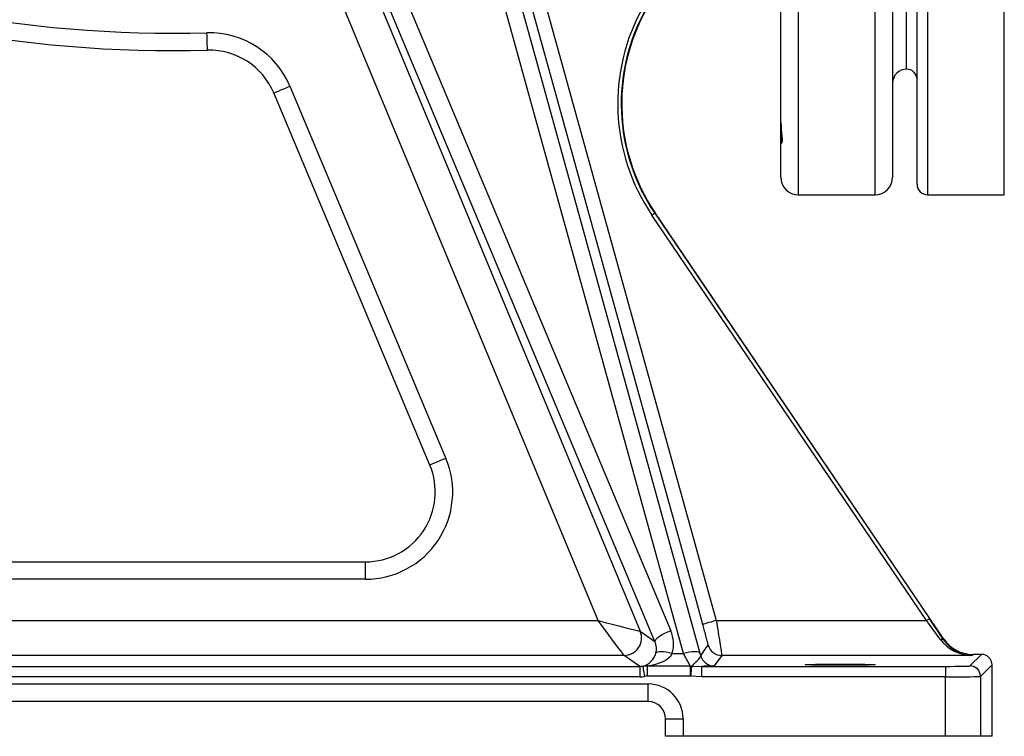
# Model space of a CAD drawing. Header units: millimetres. Extents: x 1556 to 4262, y 988 to 5170.
# Tile 2 of 18: x 2246 to 2810, y 988 to 1399. Entities that reach past the tile are written whole.
import ezdxf

# ---------------------------------------------------------------- set-up
doc = ezdxf.new("R2010")
doc.units = ezdxf.units.MM
doc.header["$LTSCALE"] = 2

msp = doc.modelspace()

# ---------------------------------------------------------------- linework, layer by layer
at = {"color": 8, "linetype": 'Continuous', "lineweight": 25}
for p, q in [((2765.98, 1978.66), (2765.98, 1298.87)), ((2809.98, 1298.87), (2809.98, 1978.66)), ((2691.98, 1525.46), (2691.98, 1298.87)), ((2735.98, 1298.87), (2735.98, 1525.46))]:
    msp.add_line(p, q, dxfattribs=at)
at = {"color": 7, "linetype": 'Continuous', "lineweight": 25}
for p, q in [((2759.98, 1304.87), (2759.98, 1972.87)), ((2753.98, 1370.87), (2753.98, 1906.87)), ((2753.98, 1370.87), (2753.98, 1638.87)), ((2412.96, 1540.4), (2618.93, 1048.97)), ((2609.88, 1042.72), (2403.9, 1534.15)), ((2745.98, 1528.8), (2745.98, 1308.87)), ((2681.98, 1340.32), (2681.98, 1498.27)), ((2442.6, 1431.86), (2601.45, 1048.69)), ((2577.24, 1054.86), (2424.13, 1424.2)), ((2544.72, 1417.01), (2644.98, 1054.79)), ((2400.74, 1361.08), (2490.13, 1147.79)), ((2480.91, 1143.93), (2391.51, 1357.21)), ((2681.98, 1340.32), (2682.07, 1338.81)), ((2681.98, 1328.34), (2681.98, 1340.32)), ((2681.98, 1308.87), (2681.98, 1328.34)), ((2691.98, 1298.87), (2735.98, 1298.87)), ((2765.98, 1298.87), (2809.98, 1298.87)), ((2765.41, 1054.79), (2608.09, 1287.19)), ((2609.74, 1288.31), (2609.98, 1288.47)), ((2609.74, 1288.31), (2767.06, 1055.91)), ((2775.3, 1044.24), (2609.98, 1288.47)), ((2026.61, 1088.47), (2444.02, 1088.47)), ((2444.02, 1078.47), (2444.02, 1088.47)), ((2444.02, 1078.47), (2026.61, 1078.47)), ((1942.37, 1054.86), (2577.24, 1054.86)), ((2644.98, 1054.79), (2765.41, 1054.79)), ((2601.45, 1048.69), (2609.88, 1042.72)), ((2775.12, 1043.89), (2775.3, 1044.24)), ((2592.21, 1034.86), (1932.37, 1034.86)), ((2601.11, 1028.57), (2592.21, 1034.86)), ((2619.79, 1035.96), (2626.22, 1035.96)), ((2635.65, 1036.12), (2636.05, 1034.66)), ((2648.09, 1034.79), (2643.75, 1028.83)), ((2791.51, 1034.79), (2648.09, 1034.79)), ((2790.32, 1028.81), (2796.96, 1035.45)), ((2791.86, 1035.45), (2791.51, 1034.79)), ((2796.96, 1035.45), (2791.86, 1035.45)), ((1917.41, 1028.57), (2601.11, 1028.57)), ((2601.11, 1028.57), (2601.11, 1022.57)), ((2605.39, 1028.78), (2605.39, 1022.95)), ((2605.39, 1028.78), (2629.96, 1028.78)), ((2629.96, 1028.78), (2629.96, 1022.95)), ((2629.96, 1028.78), (2630.79, 1028.76)), ((2630.79, 1028.76), (2636.49, 1028.57)), ((2636.49, 1028.57), (2636.49, 1022.57)), ((2636.49, 1028.57), (2776.32, 1028.57)), ((2776.32, 1028.57), (2776.32, 1022.57)), ((2802.96, 1029.45), (2796.32, 1022.81)), ((2802.96, 988.47), (2802.96, 1029.45)), ((2601.11, 1022.57), (1917.41, 1022.57)), ((2629.96, 1022.95), (2605.39, 1022.95)), ((2630.28, 1022.94), (2629.96, 1022.95)), ((2636.49, 1022.57), (2630.28, 1022.94)), ((2776.32, 1022.57), (2636.49, 1022.57)), ((2776.32, 988.47), (2776.32, 1022.57)), ((2796.32, 1022.81), (2796.32, 988.47)), ((2085.98, 1018.47), (2605.98, 1018.47)), ((2605.98, 1008.47), (2605.98, 1018.47)), ((2605.98, 1008.47), (2085.98, 1008.47)), ((2615.98, 998.47), (2625.98, 998.47)), ((2615.98, 988.47), (2615.98, 998.47)), ((2625.98, 998.47), (2625.98, 988.47)), ((2625.98, 988.47), (2615.98, 988.47)), ((2776.32, 988.47), (2625.98, 988.47)), ((2796.32, 988.47), (2776.32, 988.47)), ((2802.96, 988.47), (2796.32, 988.47))]:
    msp.add_line(p, q, dxfattribs=at)
at = {"color": 7, "linetype": 'Continuous', "lineweight": 25, "flags": 128}
for points in [[(2626.22, 1035.96), (2574.6, 1222.82), (2541.3, 1343.38), (2508, 1463.94)], [(2517.43, 1464.12), (2522.49, 1445.8), (2542.72, 1372.55), (2583.19, 1226.04), (2635.65, 1036.12)], [(2637.27, 1052.65), (2633, 1068.08), (2615.93, 1129.76), (2581.79, 1253.12), (2537.01, 1414.88)], [(2353.53, 1381.74), (2353.52, 1381.93), (2353.51, 1382.5), (2353.48, 1383.42), (2353.45, 1384.66), (2353.41, 1386.18), (2353.36, 1387.91), (2353.31, 1389.78), (2353.26, 1391.73)], [(2391.51, 1357.21), (2391.69, 1357.29), (2392.22, 1357.51), (2393.07, 1357.86), (2394.22, 1358.34), (2395.61, 1358.93), (2397.21, 1359.6), (2398.94, 1360.32), (2400.74, 1361.08)], [(2608.09, 1287.19), (2608.41, 1287.4), (2608.72, 1287.61), (2609, 1287.8), (2609.25, 1287.97), (2609.46, 1288.11), (2609.61, 1288.22), (2609.71, 1288.28), (2609.74, 1288.31)], [(2490.13, 1147.79), (2488.33, 1147.04), (2486.6, 1146.31), (2485.01, 1145.65), (2483.61, 1145.06), (2482.47, 1144.58), (2481.61, 1144.22), (2481.09, 1144), (2480.91, 1143.93)], [(2577.24, 1054.86), (2581.4, 1053.8), (2585.43, 1052.77), (2589.22, 1051.8), (2592.66, 1050.93), (2595.63, 1050.17), (2598.06, 1049.55), (2599.88, 1049.09), (2601.01, 1048.8), (2601.45, 1048.69)], [(2592.21, 1034.86), (2591.94, 1035.22), (2591.24, 1036.16), (2590.12, 1037.65), (2588.62, 1039.66), (2586.77, 1042.12), (2584.65, 1044.96), (2582.31, 1048.09), (2579.81, 1051.42), (2577.24, 1054.86)], [(2644.98, 1054.79), (2643.49, 1054.38), (2642.06, 1053.98), (2640.74, 1053.61), (2639.57, 1053.29), (2638.61, 1053.03), (2637.89, 1052.83), (2637.44, 1052.7), (2637.27, 1052.65)], [(2765.41, 1054.79), (2765.73, 1055), (2766.03, 1055.21), (2766.32, 1055.4), (2766.57, 1055.57), (2766.77, 1055.71), (2766.93, 1055.82), (2767.03, 1055.88), (2767.06, 1055.91)], [(2618.93, 1048.97), (2617.07, 1048.19), (2615.29, 1047.33), (2613.66, 1046.44), (2612.25, 1045.55), (2611.13, 1044.7), (2610.35, 1043.92), (2609.92, 1043.25), (2609.88, 1042.72)], [(2773.46, 1043.86), (2773.74, 1043.98), (2774, 1044.06), (2774.25, 1044.11), (2774.48, 1044.13), (2774.69, 1044.12), (2774.87, 1044.08), (2775.01, 1044), (2775.12, 1043.89)], [(2636.05, 1034.66), (2636.26, 1034.95), (2637.06, 1036.07), (2638.72, 1038.36), (2640.38, 1040.66)], [(2619.79, 1035.96), (2618.05, 1036.36), (2616.37, 1036.67), (2614.81, 1036.86), (2613.42, 1036.94), (2612.24, 1036.91), (2611.32, 1036.75), (2610.69, 1036.49), (2610.36, 1036.12)], [(2635.65, 1036.12), (2635.34, 1036.49), (2634.72, 1036.76), (2633.8, 1036.92), (2632.62, 1036.96), (2631.23, 1036.88), (2629.66, 1036.68), (2627.97, 1036.37), (2626.22, 1035.96)], [(2602.87, 1028.72), (2602.9, 1028.59), (2602.96, 1028.24), (2603.06, 1027.69), (2603.19, 1026.95), (2603.35, 1026.06), (2603.53, 1025.05), (2603.72, 1023.96), (2603.93, 1022.82)], [(2630.79, 1028.76), (2630.77, 1028.45), (2630.72, 1027.98), (2630.67, 1027.38), (2630.61, 1026.65), (2630.53, 1025.82), (2630.45, 1024.9), (2630.37, 1023.93), (2630.28, 1022.94)]]:
    msp.add_lwpolyline(points, dxfattribs=at)
at = {"color": 7, "linetype": 'Continuous', "lineweight": 25}
for centre, radius, start, end in [((2333.84, 2101.47), 710, 246.26058, 271.56671), ((2333.84, 2101.47), 720, 246.26058, 271.56671), ((2702.31, 1350.97), 113.77, 150.5404, 214.095), ((2702.31, 1350.97), 111.77, 150.5404, 214.095), ((2702.31, 1350.97), 111.49, 148.2245, 214.095), ((2354.62, 1341.75), 50, 22.7408, 91.5667), ((2354.62, 1341.75), 40, 22.7408, 91.5667), ((2753.98, 1362.87), 8, 90, 180), ((2753.98, 1364.87), 6, 0, 90), ((2691.98, 1308.87), 10, 180, 270), ((2735.98, 1308.87), 10, 270, 0), ((2765.98, 1304.87), 6, 180, 270), ((2444.02, 1128.47), 50, 270, 22.7408), ((2444.02, 1128.47), 40, 270, 22.7408), ((2592.2, 1044.86), 10, 270.0313, 22.4844), ((2592.2, 1044.86), 10, 270.0349, 22.4815), ((2648.09, 1042.79), 8, 195.4868, 269.9862), ((2643.76, 1036.83), 8, 195.7037, 269.986), ((2790.32, 1022.81), 6, 0.0202, 89.9798), ((2605.98, 998.47), 20, 0, 90), ((2605.98, 998.47), 10, 0, 90)]:
    msp.add_arc(centre, radius, start, end, dxfattribs=at)
at = {"color": 8, "linetype": 'Continuous', "lineweight": 25}
msp.add_arc((2683.97, 1328.34), 2, 145.6625, 180.0039, dxfattribs=at)
at = {"color": 7, "linetype": 'Continuous', "lineweight": 25}
for centre, major_axis, ratio, start_param, end_param in [((2764.94, 1054.79), (-14.9, 20), 0.014914, 4.123502, 4.70128), ((2766.6, 1055.91), (-14.9, 22), 0.014453, 4.124825, 4.702603), ((2581.39, 1044.86), (20.06, 3.83), 0.009059, 0.018001, 0.019331), ((2600.69, 1041.36), (-9.59, 17.47), 0.991785, 3.938989, 4.606408), ((2791.51, 1054.79), (21.71, -2.18), 0.915939, 3.828405, 4.80397), ((2791.51, 1054.79), (-10.35, 17.25), 0.978499, 1.615754, 2.591319), ((2791.87, 1055.45), (9.38, 17.67), 0.999805, 2.65381, 3.629375), ((2600.69, 1038.87), (-4.99, 8.83), 0.98357, 3.929962, 4.59738), ((2581.39, 1034.86), (10.83, 0), 0.016124, 0.022809, 0.024139), ((2601.2, 1038.51), (2.98, 9.6), 0.941561, 3.637228, 4.756208), ((2601.2, 1038.51), (19.32, 0.24), 0.517536, 4.924705, 6.001946), ((2796.96, 1029.45), (-4.24, -4.24), 0.999695, 2.356347, 3.926839), ((2601.1, 1038.57), (8.17, -5.78), 0.998996, 5.327972, 5.504935), ((2776.32, 1028.81), (14, 0), 0.017455, 4.712389, 6.265732), ((2601.1, 1038.57), (-13.07, 9.24), 0.999543, 2.186379, 2.363343), ((2776.32, 1022.81), (20, 0), 0.012219, 4.712389, 6.265732)]:
    msp.add_ellipse(centre, major_axis=major_axis, ratio=ratio, start_param=start_param, end_param=end_param, dxfattribs=at)
msp.add_ellipse((2715.98, 1029.51), major_axis=(20, 0), ratio=0.017455, dxfattribs=at)
at = {"color": 8, "linetype": 'Continuous', "lineweight": 25}
msp.add_open_spline([(2682.07, 1338.81), (2682.11, 1337.8), (2682.24, 1335.2), (2682.65, 1332.41), (2682.78, 1329.7), (2682.32, 1327.96), (2682.09, 1328.22), (2681.98, 1328.34)], degree=3, knots=[0, 0, 0, 0, 0.132754, 0.341827, 0.483672, 0.747058, 1, 1, 1, 1], dxfattribs=at)
at = {"color": 7, "linetype": 'Continuous', "lineweight": 25}
for points, knots in [([(2682.01, 1338.8), (2682.06, 1337.9), (2682.17, 1335.95), (2682.45, 1333.53), (2682.57, 1331.62), (2682.53, 1330.32), (2682.4, 1329.52), (2682.37, 1329.47), (2682.36, 1329.45)], [0, 0, 0, 0, 0.161657, 0.348549, 0.525747, 0.697396, 0.851256, 1, 1, 1, 1]), ([(2644.98, 1054.79), (2645.35, 1052.52), (2646.1, 1047.98), (2647.07, 1041.94), (2647.76, 1037.42), (2648.08, 1035.15), (2648.09, 1034.89), (2648.09, 1034.79)], [0, 0, 0, 0, 0.2206663, 0.4413885, 0.6605042, 0.8766976, 1, 1, 1, 1]), ([(2640.38, 1040.66), (2640.36, 1040.8), (2640.33, 1041.1), (2639.83, 1043.11), (2639.07, 1046.05), (2638.16, 1049.4), (2637.54, 1051.69), (2637.27, 1052.65)], [0, 0, 0, 0, 0.207115, 0.414131, 0.624043, 0.840998, 1, 1, 1, 1]), ([(2629.96, 1028.78), (2629.86, 1029.01), (2629.6, 1029.58), (2628.68, 1031.4), (2627.45, 1033.7), (2626.56, 1035.33), (2626.22, 1035.96)], [0, 0, 0, 0, 0.200958, 0.49453, 0.80539, 1, 1, 1, 1]), ([(2630.79, 1028.76), (2631.16, 1029.03), (2631.89, 1029.58), (2633.57, 1031.35), (2635.71, 1033.24), (2635.95, 1034.23), (2636.05, 1034.66)], [0, 0, 0, 0, 0.17962, 0.362592, 0.718999, 1, 1, 1, 1]), ([(2602.87, 1028.72), (2603.47, 1028.79), (2604.3, 1028.89), (2605.14, 1028.81), (2605.39, 1028.78)], [0, 0, 0, 0, 0.712384, 1, 1, 1, 1]), ([(2643.75, 1028.83), (2643.51, 1028.79), (2643.01, 1028.72), (2640.07, 1028.63), (2637.48, 1028.58), (2636.49, 1028.57)], [0, 0, 0, 0, 0.381676, 0.763215, 1, 1, 1, 1]), ([(2605.39, 1022.95), (2605.25, 1022.95), (2604.76, 1022.94), (2604.27, 1022.87), (2603.93, 1022.82)], [0, 0, 0, 0, 0.2852958, 1, 1, 1, 1])]:
    msp.add_open_spline(points, degree=3, knots=knots, dxfattribs=at)

doc.saveas('drawing.dxf')
